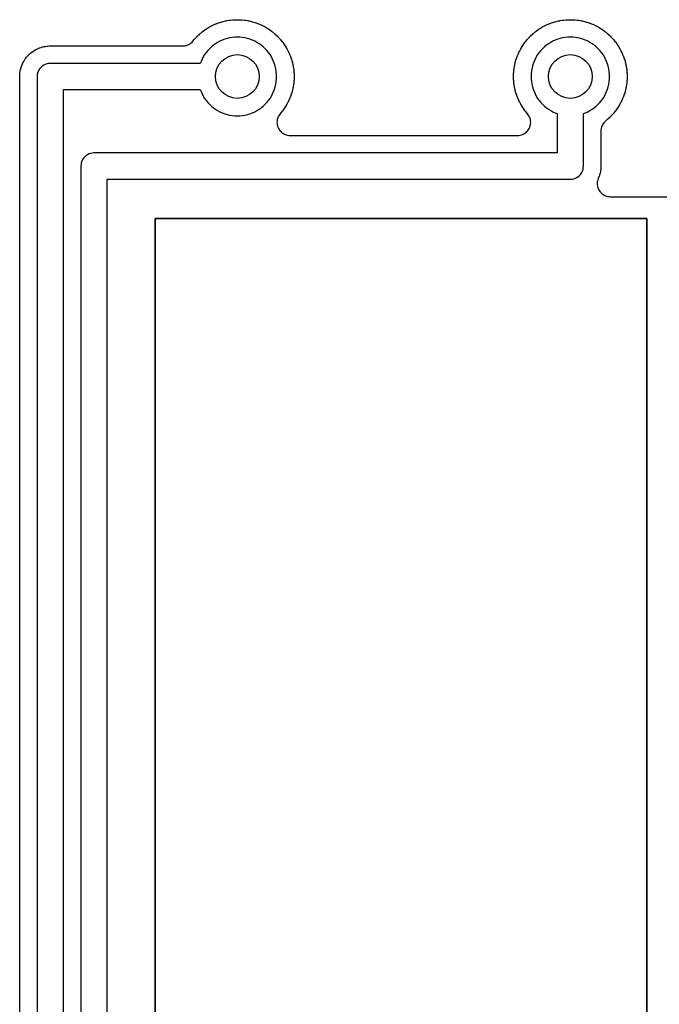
# Model space of a CAD drawing. Header units: millimetres. Extents: x 0 to 200, y 0 to 150.
# Tile 16 of 36: x 30 to 45, y 39 to 62. Entities that reach past the tile are written whole.
import ezdxf

# ---------------------------------------------------------------- set-up
doc = ezdxf.new("R2010")
doc.units = ezdxf.units.MM
for name, color, linetype in [('COPPER_KEEP_ref', 8, 'Continuous'), ('COPPER_REMOVE', 3, 'Continuous'), ('DRILL_1.0', 4, 'Continuous'), ('INSIDE_CUTS', 1, 'Continuous')]:
    doc.layers.add(name, color=color, linetype=linetype)

msp = doc.modelspace()

# ---------------------------------------------------------------- linework, layer by layer
at = {"layer": 'COPPER_KEEP_ref'}
for points in [[(29.9, 24.525), (29.9, 60.271), (29.9, 60.275), (29.901, 60.297), (29.901, 60.302), (29.903, 60.333), (29.904, 60.343), (29.91, 60.385), (29.911, 60.395), (29.917, 60.424), (29.919, 60.433), (29.93, 60.474), (29.933, 60.484), (29.942, 60.512), (29.946, 60.521), (29.962, 60.56), (29.966, 60.569), (29.979, 60.596), (29.984, 60.604), (30.005, 60.641), (30.01, 60.649), (30.027, 60.674), (30.032, 60.682), (30.058, 60.715), (30.064, 60.723), (30.084, 60.745), (30.091, 60.752), (30.121, 60.782), (30.128, 60.789), (30.15, 60.809), (30.158, 60.815), (30.191, 60.841), (30.199, 60.846), (30.224, 60.863), (30.232, 60.868), (30.269, 60.889), (30.277, 60.894), (30.304, 60.907), (30.313, 60.911), (30.352, 60.927), (30.361, 60.931), (30.389, 60.94), (30.399, 60.943), (30.44, 60.954), (30.449, 60.956), (30.478, 60.962), (30.488, 60.963), (30.53, 60.969), (30.54, 60.97), (30.571, 60.972), (30.576, 60.972), (30.598, 60.973), (30.602, 60.973), (33.631, 60.973), (33.661, 60.974), (33.69, 60.979), (33.719, 60.986), (33.746, 60.996), (33.773, 61.008), (33.798, 61.024), (33.822, 61.041), (33.844, 61.061), (33.863, 61.083), (33.893, 61.118), (33.896, 61.122), (33.91, 61.138), (33.913, 61.142), (33.95, 61.181), (33.953, 61.185), (33.968, 61.2), (33.972, 61.203), (34.011, 61.24), (34.015, 61.243), (34.031, 61.257), (34.035, 61.26), (34.076, 61.295), (34.08, 61.298), (34.097, 61.311), (34.101, 61.314), (34.145, 61.345), (34.149, 61.348), (34.167, 61.36), (34.171, 61.362), (34.217, 61.391), (34.221, 61.393), (34.239, 61.404), (34.244, 61.406), (34.291, 61.432), (34.296, 61.434), (34.315, 61.443), (34.319, 61.446), (34.368, 61.468), (34.373, 61.47), (34.392, 61.478), (34.397, 61.48), (34.448, 61.499), (34.452, 61.5), (34.472, 61.507), (34.477, 61.509), (34.529, 61.524), (34.533, 61.526), (34.554, 61.531), (34.559, 61.532), (34.611, 61.545), (34.616, 61.546), (34.637, 61.55), (34.642, 61.551), (34.695, 61.56), (34.7, 61.56), (34.721, 61.563), (34.726, 61.564), (34.779, 61.569), (34.784, 61.569), (34.806, 61.571), (34.811, 61.571), (34.864, 61.573), (34.869, 61.573), (34.891, 61.573), (34.896, 61.573), (34.949, 61.571), (34.954, 61.571), (34.976, 61.569), (34.981, 61.569), (35.034, 61.564), (35.039, 61.563), (35.06, 61.56), (35.065, 61.56), (35.118, 61.551), (35.123, 61.55), (35.144, 61.546), (35.149, 61.545), (35.201, 61.532), (35.206, 61.531), (35.227, 61.526), (35.231, 61.524), (35.283, 61.509), (35.288, 61.507), (35.308, 61.5), (35.312, 61.499), (35.363, 61.48), (35.368, 61.478), (35.387, 61.47), (35.392, 61.468), (35.441, 61.446), (35.445, 61.443), (35.464, 61.434), (35.469, 61.432), (35.516, 61.406), (35.521, 61.404), (35.539, 61.393), (35.543, 61.391), (35.589, 61.362), (35.593, 61.36), (35.611, 61.348), (35.615, 61.345), (35.659, 61.314), (35.663, 61.311), (35.68, 61.298), (35.684, 61.295), (35.725, 61.26), (35.729, 61.257), (35.745, 61.243), (35.749, 61.24), (35.788, 61.203), (35.792, 61.2), (35.807, 61.185), (35.81, 61.181), (35.847, 61.142), (35.85, 61.138), (35.864, 61.122), (35.867, 61.118), (35.902, 61.077), (35.905, 61.073), (35.918, 61.056), (35.921, 61.052), (35.952, 61.008), (35.955, 61.004), (35.967, 60.986), (35.969, 60.982), (35.998, 60.936), (36, 60.932), (36.011, 60.914), (36.013, 60.909), (36.039, 60.862), (36.041, 60.857), (36.05, 60.838), (36.053, 60.834), (36.075, 60.785), (36.077, 60.78), (36.085, 60.761), (36.087, 60.756), (36.106, 60.705), (36.107, 60.701), (36.114, 60.681), (36.116, 60.676), (36.131, 60.624), (36.133, 60.62), (36.138, 60.599), (36.139, 60.594), (36.152, 60.542), (36.153, 60.537), (36.157, 60.516), (36.158, 60.511), (36.167, 60.458), (36.167, 60.453), (36.17, 60.432), (36.171, 60.427), (36.176, 60.374), (36.176, 60.369), (36.178, 60.347), (36.178, 60.342), (36.18, 60.289), (36.18, 60.284), (36.18, 60.262), (36.18, 60.257), (36.178, 60.204), (36.178, 60.199), (36.176, 60.177), (36.176, 60.172), (36.171, 60.119), (36.17, 60.114), (36.167, 60.093), (36.167, 60.088), (36.158, 60.035), (36.157, 60.03), (36.153, 60.009), (36.152, 60.004), (36.139, 59.952), (36.138, 59.947), (36.133, 59.926), (36.131, 59.922), (36.116, 59.87), (36.114, 59.865), (36.107, 59.845), (36.106, 59.841), (36.087, 59.79), (36.085, 59.785), (36.077, 59.766), (36.075, 59.761), (36.053, 59.712), (36.05, 59.708), (36.041, 59.689), (36.039, 59.684), (36.013, 59.637), (36.011, 59.632), (36, 59.614), (35.998, 59.61), (35.969, 59.564), (35.967, 59.56), (35.955, 59.542), (35.952, 59.538), (35.921, 59.494), (35.918, 59.49), (35.905, 59.473), (35.902, 59.469), (35.867, 59.428), (35.864, 59.424), (35.861, 59.421), (35.843, 59.397), (35.827, 59.372), (35.813, 59.346), (35.802, 59.318), (35.794, 59.289), (35.789, 59.26), (35.787, 59.23), (35.788, 59.2), (35.792, 59.17), (35.798, 59.141), (35.808, 59.113), (35.82, 59.086), (35.835, 59.06), (35.853, 59.036), (35.872, 59.013), (35.894, 58.993), (35.918, 58.975), (35.944, 58.959), (35.971, 58.946), (35.999, 58.936), (36.028, 58.929), (36.057, 58.924), (36.087, 58.923), (41.293, 58.923), (41.323, 58.924), (41.352, 58.929), (41.381, 58.936), (41.409, 58.946), (41.436, 58.959), (41.462, 58.975), (41.486, 58.993), (41.508, 59.013), (41.527, 59.036), (41.545, 59.06), (41.56, 59.086), (41.572, 59.113), (41.582, 59.141), (41.588, 59.17), (41.592, 59.2), (41.593, 59.23), (41.591, 59.26), (41.586, 59.289), (41.578, 59.318), (41.567, 59.346), (41.553, 59.372), (41.537, 59.397), (41.519, 59.421), (41.516, 59.424), (41.513, 59.428), (41.478, 59.469), (41.475, 59.473), (41.462, 59.49), (41.459, 59.494), (41.428, 59.538), (41.425, 59.542), (41.413, 59.56), (41.411, 59.564), (41.382, 59.61), (41.38, 59.614), (41.369, 59.632), (41.367, 59.637), (41.341, 59.684), (41.339, 59.689), (41.33, 59.708), (41.327, 59.712), (41.305, 59.761), (41.303, 59.766), (41.295, 59.785), (41.293, 59.79), (41.274, 59.841), (41.273, 59.845), (41.266, 59.865), (41.264, 59.87), (41.249, 59.922), (41.247, 59.926), (41.242, 59.947), (41.241, 59.952), (41.228, 60.004), (41.227, 60.009), (41.223, 60.03), (41.222, 60.035), (41.213, 60.088), (41.213, 60.093), (41.21, 60.114), (41.209, 60.119), (41.204, 60.172), (41.204, 60.177), (41.202, 60.199), (41.202, 60.204), (41.2, 60.257), (41.2, 60.262), (41.2, 60.284), (41.2, 60.289), (41.202, 60.342), (41.202, 60.347), (41.204, 60.369), (41.204, 60.374), (41.209, 60.427), (41.21, 60.432), (41.213, 60.453), (41.213, 60.458), (41.222, 60.511), (41.223, 60.516), (41.227, 60.537), (41.228, 60.542), (41.241, 60.594), (41.242, 60.599), (41.247, 60.62), (41.249, 60.624), (41.264, 60.676), (41.266, 60.681), (41.273, 60.701), (41.274, 60.705), (41.293, 60.756), (41.295, 60.761), (41.303, 60.78), (41.305, 60.785), (41.327, 60.834), (41.33, 60.838), (41.339, 60.857), (41.341, 60.862), (41.367, 60.909), (41.369, 60.914), (41.38, 60.932), (41.382, 60.936), (41.411, 60.982), (41.413, 60.986), (41.425, 61.004), (41.428, 61.008), (41.459, 61.052), (41.462, 61.056), (41.475, 61.073), (41.478, 61.077), (41.513, 61.118), (41.516, 61.122), (41.53, 61.138), (41.533, 61.142), (41.57, 61.181), (41.573, 61.185), (41.588, 61.2), (41.592, 61.203), (41.631, 61.24), (41.635, 61.243), (41.651, 61.257), (41.655, 61.26), (41.696, 61.295), (41.7, 61.298), (41.717, 61.311), (41.721, 61.314), (41.765, 61.345), (41.769, 61.348), (41.787, 61.36), (41.791, 61.362), (41.837, 61.391), (41.841, 61.393), (41.859, 61.404), (41.864, 61.406), (41.911, 61.432), (41.916, 61.434), (41.935, 61.443), (41.939, 61.446), (41.988, 61.468), (41.993, 61.47), (42.012, 61.478), (42.017, 61.48), (42.068, 61.499), (42.072, 61.5), (42.092, 61.507), (42.097, 61.509), (42.149, 61.524), (42.153, 61.526), (42.174, 61.531), (42.179, 61.532), (42.231, 61.545), (42.236, 61.546), (42.257, 61.55), (42.262, 61.551), (42.315, 61.56), (42.32, 61.56), (42.341, 61.563), (42.346, 61.564), (42.399, 61.569), (42.404, 61.569), (42.426, 61.571), (42.431, 61.571), (42.484, 61.573), (42.489, 61.573), (42.511, 61.573), (42.516, 61.573), (42.569, 61.571), (42.574, 61.571), (42.596, 61.569), (42.601, 61.569), (42.654, 61.564), (42.659, 61.563), (42.68, 61.56), (42.685, 61.56), (42.738, 61.551), (42.743, 61.55), (42.764, 61.546), (42.769, 61.545), (42.821, 61.532), (42.826, 61.531), (42.847, 61.526), (42.851, 61.524), (42.903, 61.509), (42.908, 61.507), (42.928, 61.5), (42.932, 61.499), (42.983, 61.48), (42.988, 61.478), (43.007, 61.47), (43.012, 61.468), (43.061, 61.446), (43.065, 61.443), (43.084, 61.434), (43.089, 61.432), (43.136, 61.406), (43.141, 61.404), (43.159, 61.393), (43.163, 61.391), (43.209, 61.362), (43.213, 61.36), (43.231, 61.348), (43.235, 61.345), (43.279, 61.314), (43.283, 61.311), (43.3, 61.298), (43.304, 61.295), (43.345, 61.26), (43.349, 61.257), (43.365, 61.243), (43.369, 61.24), (43.408, 61.203), (43.412, 61.2), (43.427, 61.185), (43.43, 61.181), (43.467, 61.142), (43.47, 61.138), (43.484, 61.122), (43.487, 61.118), (43.522, 61.077), (43.525, 61.073), (43.538, 61.056), (43.541, 61.052), (43.572, 61.008), (43.575, 61.004), (43.587, 60.986), (43.589, 60.982), (43.618, 60.936), (43.62, 60.932), (43.631, 60.914), (43.633, 60.909), (43.659, 60.862), (43.661, 60.857), (43.67, 60.838), (43.673, 60.834), (43.695, 60.785), (43.697, 60.78), (43.705, 60.761), (43.707, 60.756), (43.726, 60.705), (43.727, 60.701), (43.734, 60.681), (43.736, 60.676), (43.751, 60.624), (43.753, 60.62), (43.758, 60.599), (43.759, 60.594), (43.772, 60.542), (43.773, 60.537), (43.777, 60.516), (43.778, 60.511), (43.787, 60.458), (43.787, 60.453), (43.79, 60.432), (43.791, 60.427), (43.796, 60.374), (43.796, 60.369), (43.798, 60.347), (43.798, 60.342), (43.8, 60.289), (43.8, 60.284), (43.8, 60.262), (43.8, 60.257), (43.798, 60.204), (43.798, 60.199), (43.796, 60.177), (43.796, 60.172), (43.791, 60.119), (43.79, 60.114), (43.787, 60.093), (43.787, 60.088), (43.778, 60.035), (43.777, 60.03), (43.773, 60.009), (43.772, 60.004), (43.759, 59.952), (43.758, 59.947), (43.753, 59.926), (43.751, 59.922), (43.736, 59.87), (43.734, 59.865), (43.727, 59.845), (43.726, 59.841), (43.707, 59.79), (43.705, 59.785), (43.697, 59.766), (43.695, 59.761), (43.673, 59.712), (43.67, 59.708), (43.661, 59.689), (43.659, 59.684), (43.633, 59.637), (43.631, 59.632), (43.62, 59.614), (43.618, 59.61), (43.589, 59.564), (43.587, 59.56), (43.575, 59.542), (43.572, 59.538), (43.541, 59.494), (43.538, 59.49), (43.525, 59.473), (43.522, 59.469), (43.487, 59.428), (43.484, 59.424), (43.47, 59.408), (43.467, 59.404), (43.43, 59.365), (43.427, 59.361), (43.412, 59.346), (43.408, 59.343), (43.369, 59.306), (43.365, 59.303), (43.349, 59.289), (43.345, 59.286), (43.31, 59.256), (43.288, 59.237), (43.268, 59.215), (43.251, 59.191), (43.235, 59.166), (43.223, 59.139), (43.213, 59.112), (43.206, 59.083), (43.201, 59.054), (43.2, 59.024), (43.2, 58.225), (43.2, 58.221), (43.199, 58.199), (43.199, 58.194), (43.197, 58.163), (43.196, 58.153), (43.19, 58.111), (43.189, 58.101), (43.183, 58.072), (43.181, 58.063), (43.17, 58.022), (43.167, 58.012), (43.158, 57.984), (43.154, 57.975), (43.139, 57.938), (43.129, 57.91), (43.122, 57.882), (43.117, 57.852), (43.116, 57.823), (43.117, 57.794), (43.122, 57.764), (43.129, 57.736), (43.139, 57.708), (43.151, 57.682), (43.166, 57.656), (43.184, 57.633), (43.204, 57.611), (43.225, 57.591), (43.249, 57.574), (43.274, 57.558), (43.301, 57.546), (43.329, 57.536), (43.357, 57.529), (43.386, 57.524), (43.416, 57.523), (44.743, 57.523)], [(30.9, 24.823), (30.9, 59.973), (34.032, 59.973), (34.049, 59.929), (34.073, 59.875), (34.101, 59.823), (34.132, 59.773), (34.166, 59.725), (34.203, 59.68), (34.244, 59.637), (34.287, 59.596), (34.332, 59.559), (34.38, 59.525), (34.43, 59.494), (34.482, 59.466), (34.536, 59.442), (34.591, 59.421), (34.647, 59.404), (34.704, 59.39), (34.763, 59.381), (34.821, 59.375), (34.88, 59.373), (34.939, 59.375), (34.997, 59.381), (35.056, 59.39), (35.113, 59.404), (35.169, 59.421), (35.224, 59.442), (35.278, 59.466), (35.33, 59.494), (35.38, 59.525), (35.428, 59.559), (35.473, 59.596), (35.516, 59.637), (35.557, 59.68), (35.594, 59.725), (35.628, 59.773), (35.659, 59.823), (35.687, 59.875), (35.711, 59.929), (35.732, 59.984), (35.749, 60.04), (35.763, 60.097), (35.772, 60.156), (35.778, 60.214), (35.78, 60.273), (35.778, 60.332), (35.772, 60.39), (35.763, 60.449), (35.749, 60.506), (35.732, 60.562), (35.711, 60.617), (35.687, 60.671), (35.659, 60.723), (35.628, 60.773), (35.594, 60.821), (35.557, 60.866), (35.516, 60.909), (35.473, 60.95), (35.428, 60.987), (35.38, 61.021), (35.33, 61.052), (35.278, 61.08), (35.224, 61.104), (35.169, 61.125), (35.113, 61.142), (35.056, 61.156), (34.997, 61.165), (34.939, 61.171), (34.88, 61.173), (34.821, 61.171), (34.763, 61.165), (34.704, 61.156), (34.647, 61.142), (34.591, 61.125), (34.536, 61.104), (34.482, 61.08), (34.43, 61.052), (34.38, 61.021), (34.332, 60.987), (34.287, 60.95), (34.244, 60.909), (34.203, 60.866), (34.166, 60.821), (34.132, 60.773), (34.101, 60.723), (34.073, 60.671), (34.049, 60.617), (34.032, 60.573), (30.6, 60.573), (30.561, 60.57), (30.522, 60.563), (30.485, 60.55), (30.45, 60.533), (30.417, 60.511), (30.388, 60.485), (30.362, 60.456), (30.34, 60.423), (30.323, 60.388), (30.31, 60.351), (30.303, 60.312), (30.3, 60.273), (30.3, 24.523)], [(31.9, 25.823), (31.9, 57.923), (42.5, 57.923), (42.539, 57.926), (42.578, 57.933), (42.615, 57.946), (42.65, 57.963), (42.683, 57.985), (42.712, 58.011), (42.738, 58.04), (42.76, 58.073), (42.777, 58.108), (42.79, 58.145), (42.797, 58.184), (42.8, 58.223), (42.8, 59.425), (42.844, 59.442), (42.898, 59.466), (42.95, 59.494), (43, 59.525), (43.048, 59.559), (43.093, 59.596), (43.136, 59.637), (43.177, 59.68), (43.214, 59.725), (43.248, 59.773), (43.279, 59.823), (43.307, 59.875), (43.331, 59.929), (43.352, 59.984), (43.369, 60.04), (43.383, 60.097), (43.392, 60.156), (43.398, 60.214), (43.4, 60.273), (43.398, 60.332), (43.392, 60.39), (43.383, 60.449), (43.369, 60.506), (43.352, 60.562), (43.331, 60.617), (43.307, 60.671), (43.279, 60.723), (43.248, 60.773), (43.214, 60.821), (43.177, 60.866), (43.136, 60.909), (43.093, 60.95), (43.048, 60.987), (43, 61.021), (42.95, 61.052), (42.898, 61.08), (42.844, 61.104), (42.789, 61.125), (42.733, 61.142), (42.676, 61.156), (42.617, 61.165), (42.559, 61.171), (42.5, 61.173), (42.441, 61.171), (42.383, 61.165), (42.324, 61.156), (42.267, 61.142), (42.211, 61.125), (42.156, 61.104), (42.102, 61.08), (42.05, 61.052), (42, 61.021), (41.952, 60.987), (41.907, 60.95), (41.864, 60.909), (41.823, 60.866), (41.786, 60.821), (41.752, 60.773), (41.721, 60.723), (41.693, 60.671), (41.669, 60.617), (41.648, 60.562), (41.631, 60.506), (41.617, 60.449), (41.608, 60.39), (41.602, 60.332), (41.6, 60.273), (41.602, 60.214), (41.608, 60.156), (41.617, 60.097), (41.631, 60.04), (41.648, 59.984), (41.669, 59.929), (41.693, 59.875), (41.721, 59.823), (41.752, 59.773), (41.786, 59.725), (41.823, 59.68), (41.864, 59.637), (41.907, 59.596), (41.952, 59.559), (42, 59.525), (42.05, 59.494), (42.102, 59.466), (42.156, 59.442), (42.2, 59.425), (42.2, 58.523), (31.6, 58.523), (31.561, 58.52), (31.522, 58.513), (31.485, 58.5), (31.45, 58.483), (31.417, 58.461), (31.388, 58.435), (31.362, 58.406), (31.34, 58.373), (31.323, 58.338), (31.31, 58.301), (31.303, 58.262), (31.3, 58.223), (31.3, 25.523)]]:
    msp.add_lwpolyline(points, dxfattribs=at)
at = {"layer": 'COPPER_REMOVE'}
for points in [[(29.9, 24.525), (29.9, 60.271), (29.9, 60.275), (29.901, 60.297), (29.901, 60.302), (29.903, 60.333), (29.904, 60.343), (29.91, 60.385), (29.911, 60.395), (29.917, 60.424), (29.919, 60.433), (29.93, 60.474), (29.933, 60.484), (29.942, 60.512), (29.946, 60.521), (29.962, 60.56), (29.966, 60.569), (29.979, 60.596), (29.984, 60.604), (30.005, 60.641), (30.01, 60.649), (30.027, 60.674), (30.032, 60.682), (30.058, 60.715), (30.064, 60.723), (30.084, 60.745), (30.091, 60.752), (30.121, 60.782), (30.128, 60.789), (30.15, 60.809), (30.158, 60.815), (30.191, 60.841), (30.199, 60.846), (30.224, 60.863), (30.232, 60.868), (30.269, 60.889), (30.277, 60.894), (30.304, 60.907), (30.313, 60.911), (30.352, 60.927), (30.361, 60.931), (30.389, 60.94), (30.399, 60.943), (30.44, 60.954), (30.449, 60.956), (30.478, 60.962), (30.488, 60.963), (30.53, 60.969), (30.54, 60.97), (30.571, 60.972), (30.576, 60.972), (30.598, 60.973), (30.602, 60.973), (33.631, 60.973), (33.661, 60.974), (33.69, 60.979), (33.719, 60.986), (33.746, 60.996), (33.773, 61.008), (33.798, 61.024), (33.822, 61.041), (33.844, 61.061), (33.863, 61.083), (33.893, 61.118), (33.896, 61.122), (33.91, 61.138), (33.913, 61.142), (33.95, 61.181), (33.953, 61.185), (33.968, 61.2), (33.972, 61.203), (34.011, 61.24), (34.015, 61.243), (34.031, 61.257), (34.035, 61.26), (34.076, 61.295), (34.08, 61.298), (34.097, 61.311), (34.101, 61.314), (34.145, 61.345), (34.149, 61.348), (34.167, 61.36), (34.171, 61.362), (34.217, 61.391), (34.221, 61.393), (34.239, 61.404), (34.244, 61.406), (34.291, 61.432), (34.296, 61.434), (34.315, 61.443), (34.319, 61.446), (34.368, 61.468), (34.373, 61.47), (34.392, 61.478), (34.397, 61.48), (34.448, 61.499), (34.452, 61.5), (34.472, 61.507), (34.477, 61.509), (34.529, 61.524), (34.533, 61.526), (34.554, 61.531), (34.559, 61.532), (34.611, 61.545), (34.616, 61.546), (34.637, 61.55), (34.642, 61.551), (34.695, 61.56), (34.7, 61.56), (34.721, 61.563), (34.726, 61.564), (34.779, 61.569), (34.784, 61.569), (34.806, 61.571), (34.811, 61.571), (34.864, 61.573), (34.869, 61.573), (34.891, 61.573), (34.896, 61.573), (34.949, 61.571), (34.954, 61.571), (34.976, 61.569), (34.981, 61.569), (35.034, 61.564), (35.039, 61.563), (35.06, 61.56), (35.065, 61.56), (35.118, 61.551), (35.123, 61.55), (35.144, 61.546), (35.149, 61.545), (35.201, 61.532), (35.206, 61.531), (35.227, 61.526), (35.231, 61.524), (35.283, 61.509), (35.288, 61.507), (35.308, 61.5), (35.312, 61.499), (35.363, 61.48), (35.368, 61.478), (35.387, 61.47), (35.392, 61.468), (35.441, 61.446), (35.445, 61.443), (35.464, 61.434), (35.469, 61.432), (35.516, 61.406), (35.521, 61.404), (35.539, 61.393), (35.543, 61.391), (35.589, 61.362), (35.593, 61.36), (35.611, 61.348), (35.615, 61.345), (35.659, 61.314), (35.663, 61.311), (35.68, 61.298), (35.684, 61.295), (35.725, 61.26), (35.729, 61.257), (35.745, 61.243), (35.749, 61.24), (35.788, 61.203), (35.792, 61.2), (35.807, 61.185), (35.81, 61.181), (35.847, 61.142), (35.85, 61.138), (35.864, 61.122), (35.867, 61.118), (35.902, 61.077), (35.905, 61.073), (35.918, 61.056), (35.921, 61.052), (35.952, 61.008), (35.955, 61.004), (35.967, 60.986), (35.969, 60.982), (35.998, 60.936), (36, 60.932), (36.011, 60.914), (36.013, 60.909), (36.039, 60.862), (36.041, 60.857), (36.05, 60.838), (36.053, 60.834), (36.075, 60.785), (36.077, 60.78), (36.085, 60.761), (36.087, 60.756), (36.106, 60.705), (36.107, 60.701), (36.114, 60.681), (36.116, 60.676), (36.131, 60.624), (36.133, 60.62), (36.138, 60.599), (36.139, 60.594), (36.152, 60.542), (36.153, 60.537), (36.157, 60.516), (36.158, 60.511), (36.167, 60.458), (36.167, 60.453), (36.17, 60.432), (36.171, 60.427), (36.176, 60.374), (36.176, 60.369), (36.178, 60.347), (36.178, 60.342), (36.18, 60.289), (36.18, 60.284), (36.18, 60.262), (36.18, 60.257), (36.178, 60.204), (36.178, 60.199), (36.176, 60.177), (36.176, 60.172), (36.171, 60.119), (36.17, 60.114), (36.167, 60.093), (36.167, 60.088), (36.158, 60.035), (36.157, 60.03), (36.153, 60.009), (36.152, 60.004), (36.139, 59.952), (36.138, 59.947), (36.133, 59.926), (36.131, 59.922), (36.116, 59.87), (36.114, 59.865), (36.107, 59.845), (36.106, 59.841), (36.087, 59.79), (36.085, 59.785), (36.077, 59.766), (36.075, 59.761), (36.053, 59.712), (36.05, 59.708), (36.041, 59.689), (36.039, 59.684), (36.013, 59.637), (36.011, 59.632), (36, 59.614), (35.998, 59.61), (35.969, 59.564), (35.967, 59.56), (35.955, 59.542), (35.952, 59.538), (35.921, 59.494), (35.918, 59.49), (35.905, 59.473), (35.902, 59.469), (35.867, 59.428), (35.864, 59.424), (35.861, 59.421), (35.843, 59.397), (35.827, 59.372), (35.813, 59.346), (35.802, 59.318), (35.794, 59.289), (35.789, 59.26), (35.787, 59.23), (35.788, 59.2), (35.792, 59.17), (35.798, 59.141), (35.808, 59.113), (35.82, 59.086), (35.835, 59.06), (35.853, 59.036), (35.872, 59.013), (35.894, 58.993), (35.918, 58.975), (35.944, 58.959), (35.971, 58.946), (35.999, 58.936), (36.028, 58.929), (36.057, 58.924), (36.087, 58.923), (41.293, 58.923), (41.323, 58.924), (41.352, 58.929), (41.381, 58.936), (41.409, 58.946), (41.436, 58.959), (41.462, 58.975), (41.486, 58.993), (41.508, 59.013), (41.527, 59.036), (41.545, 59.06), (41.56, 59.086), (41.572, 59.113), (41.582, 59.141), (41.588, 59.17), (41.592, 59.2), (41.593, 59.23), (41.591, 59.26), (41.586, 59.289), (41.578, 59.318), (41.567, 59.346), (41.553, 59.372), (41.537, 59.397), (41.519, 59.421), (41.516, 59.424), (41.513, 59.428), (41.478, 59.469), (41.475, 59.473), (41.462, 59.49), (41.459, 59.494), (41.428, 59.538), (41.425, 59.542), (41.413, 59.56), (41.411, 59.564), (41.382, 59.61), (41.38, 59.614), (41.369, 59.632), (41.367, 59.637), (41.341, 59.684), (41.339, 59.689), (41.33, 59.708), (41.327, 59.712), (41.305, 59.761), (41.303, 59.766), (41.295, 59.785), (41.293, 59.79), (41.274, 59.841), (41.273, 59.845), (41.266, 59.865), (41.264, 59.87), (41.249, 59.922), (41.247, 59.926), (41.242, 59.947), (41.241, 59.952), (41.228, 60.004), (41.227, 60.009), (41.223, 60.03), (41.222, 60.035), (41.213, 60.088), (41.213, 60.093), (41.21, 60.114), (41.209, 60.119), (41.204, 60.172), (41.204, 60.177), (41.202, 60.199), (41.202, 60.204), (41.2, 60.257), (41.2, 60.262), (41.2, 60.284), (41.2, 60.289), (41.202, 60.342), (41.202, 60.347), (41.204, 60.369), (41.204, 60.374), (41.209, 60.427), (41.21, 60.432), (41.213, 60.453), (41.213, 60.458), (41.222, 60.511), (41.223, 60.516), (41.227, 60.537), (41.228, 60.542), (41.241, 60.594), (41.242, 60.599), (41.247, 60.62), (41.249, 60.624), (41.264, 60.676), (41.266, 60.681), (41.273, 60.701), (41.274, 60.705), (41.293, 60.756), (41.295, 60.761), (41.303, 60.78), (41.305, 60.785), (41.327, 60.834), (41.33, 60.838), (41.339, 60.857), (41.341, 60.862), (41.367, 60.909), (41.369, 60.914), (41.38, 60.932), (41.382, 60.936), (41.411, 60.982), (41.413, 60.986), (41.425, 61.004), (41.428, 61.008), (41.459, 61.052), (41.462, 61.056), (41.475, 61.073), (41.478, 61.077), (41.513, 61.118), (41.516, 61.122), (41.53, 61.138), (41.533, 61.142), (41.57, 61.181), (41.573, 61.185), (41.588, 61.2), (41.592, 61.203), (41.631, 61.24), (41.635, 61.243), (41.651, 61.257), (41.655, 61.26), (41.696, 61.295), (41.7, 61.298), (41.717, 61.311), (41.721, 61.314), (41.765, 61.345), (41.769, 61.348), (41.787, 61.36), (41.791, 61.362), (41.837, 61.391), (41.841, 61.393), (41.859, 61.404), (41.864, 61.406), (41.911, 61.432), (41.916, 61.434), (41.935, 61.443), (41.939, 61.446), (41.988, 61.468), (41.993, 61.47), (42.012, 61.478), (42.017, 61.48), (42.068, 61.499), (42.072, 61.5), (42.092, 61.507), (42.097, 61.509), (42.149, 61.524), (42.153, 61.526), (42.174, 61.531), (42.179, 61.532), (42.231, 61.545), (42.236, 61.546), (42.257, 61.55), (42.262, 61.551), (42.315, 61.56), (42.32, 61.56), (42.341, 61.563), (42.346, 61.564), (42.399, 61.569), (42.404, 61.569), (42.426, 61.571), (42.431, 61.571), (42.484, 61.573), (42.489, 61.573), (42.511, 61.573), (42.516, 61.573), (42.569, 61.571), (42.574, 61.571), (42.596, 61.569), (42.601, 61.569), (42.654, 61.564), (42.659, 61.563), (42.68, 61.56), (42.685, 61.56), (42.738, 61.551), (42.743, 61.55), (42.764, 61.546), (42.769, 61.545), (42.821, 61.532), (42.826, 61.531), (42.847, 61.526), (42.851, 61.524), (42.903, 61.509), (42.908, 61.507), (42.928, 61.5), (42.932, 61.499), (42.983, 61.48), (42.988, 61.478), (43.007, 61.47), (43.012, 61.468), (43.061, 61.446), (43.065, 61.443), (43.084, 61.434), (43.089, 61.432), (43.136, 61.406), (43.141, 61.404), (43.159, 61.393), (43.163, 61.391), (43.209, 61.362), (43.213, 61.36), (43.231, 61.348), (43.235, 61.345), (43.279, 61.314), (43.283, 61.311), (43.3, 61.298), (43.304, 61.295), (43.345, 61.26), (43.349, 61.257), (43.365, 61.243), (43.369, 61.24), (43.408, 61.203), (43.412, 61.2), (43.427, 61.185), (43.43, 61.181), (43.467, 61.142), (43.47, 61.138), (43.484, 61.122), (43.487, 61.118), (43.522, 61.077), (43.525, 61.073), (43.538, 61.056), (43.541, 61.052), (43.572, 61.008), (43.575, 61.004), (43.587, 60.986), (43.589, 60.982), (43.618, 60.936), (43.62, 60.932), (43.631, 60.914), (43.633, 60.909), (43.659, 60.862), (43.661, 60.857), (43.67, 60.838), (43.673, 60.834), (43.695, 60.785), (43.697, 60.78), (43.705, 60.761), (43.707, 60.756), (43.726, 60.705), (43.727, 60.701), (43.734, 60.681), (43.736, 60.676), (43.751, 60.624), (43.753, 60.62), (43.758, 60.599), (43.759, 60.594), (43.772, 60.542), (43.773, 60.537), (43.777, 60.516), (43.778, 60.511), (43.787, 60.458), (43.787, 60.453), (43.79, 60.432), (43.791, 60.427), (43.796, 60.374), (43.796, 60.369), (43.798, 60.347), (43.798, 60.342), (43.8, 60.289), (43.8, 60.284), (43.8, 60.262), (43.8, 60.257), (43.798, 60.204), (43.798, 60.199), (43.796, 60.177), (43.796, 60.172), (43.791, 60.119), (43.79, 60.114), (43.787, 60.093), (43.787, 60.088), (43.778, 60.035), (43.777, 60.03), (43.773, 60.009), (43.772, 60.004), (43.759, 59.952), (43.758, 59.947), (43.753, 59.926), (43.751, 59.922), (43.736, 59.87), (43.734, 59.865), (43.727, 59.845), (43.726, 59.841), (43.707, 59.79), (43.705, 59.785), (43.697, 59.766), (43.695, 59.761), (43.673, 59.712), (43.67, 59.708), (43.661, 59.689), (43.659, 59.684), (43.633, 59.637), (43.631, 59.632), (43.62, 59.614), (43.618, 59.61), (43.589, 59.564), (43.587, 59.56), (43.575, 59.542), (43.572, 59.538), (43.541, 59.494), (43.538, 59.49), (43.525, 59.473), (43.522, 59.469), (43.487, 59.428), (43.484, 59.424), (43.47, 59.408), (43.467, 59.404), (43.43, 59.365), (43.427, 59.361), (43.412, 59.346), (43.408, 59.343), (43.369, 59.306), (43.365, 59.303), (43.349, 59.289), (43.345, 59.286), (43.31, 59.256), (43.288, 59.237), (43.268, 59.215), (43.251, 59.191), (43.235, 59.166), (43.223, 59.139), (43.213, 59.112), (43.206, 59.083), (43.201, 59.054), (43.2, 59.024), (43.2, 58.225), (43.2, 58.221), (43.199, 58.199), (43.199, 58.194), (43.197, 58.163), (43.196, 58.153), (43.19, 58.111), (43.189, 58.101), (43.183, 58.072), (43.181, 58.063), (43.17, 58.022), (43.167, 58.012), (43.158, 57.984), (43.154, 57.975), (43.139, 57.938), (43.129, 57.91), (43.122, 57.882), (43.117, 57.852), (43.116, 57.823), (43.117, 57.794), (43.122, 57.764), (43.129, 57.736), (43.139, 57.708), (43.151, 57.682), (43.166, 57.656), (43.184, 57.633), (43.204, 57.611), (43.225, 57.591), (43.249, 57.574), (43.274, 57.558), (43.301, 57.546), (43.329, 57.536), (43.357, 57.529), (43.386, 57.524), (43.416, 57.523), (44.743, 57.523)], [(30.9, 24.823), (30.9, 59.973), (34.032, 59.973), (34.049, 59.929), (34.073, 59.875), (34.101, 59.823), (34.132, 59.773), (34.166, 59.725), (34.203, 59.68), (34.244, 59.637), (34.287, 59.596), (34.332, 59.559), (34.38, 59.525), (34.43, 59.494), (34.482, 59.466), (34.536, 59.442), (34.591, 59.421), (34.647, 59.404), (34.704, 59.39), (34.763, 59.381), (34.821, 59.375), (34.88, 59.373), (34.939, 59.375), (34.997, 59.381), (35.056, 59.39), (35.113, 59.404), (35.169, 59.421), (35.224, 59.442), (35.278, 59.466), (35.33, 59.494), (35.38, 59.525), (35.428, 59.559), (35.473, 59.596), (35.516, 59.637), (35.557, 59.68), (35.594, 59.725), (35.628, 59.773), (35.659, 59.823), (35.687, 59.875), (35.711, 59.929), (35.732, 59.984), (35.749, 60.04), (35.763, 60.097), (35.772, 60.156), (35.778, 60.214), (35.78, 60.273), (35.778, 60.332), (35.772, 60.39), (35.763, 60.449), (35.749, 60.506), (35.732, 60.562), (35.711, 60.617), (35.687, 60.671), (35.659, 60.723), (35.628, 60.773), (35.594, 60.821), (35.557, 60.866), (35.516, 60.909), (35.473, 60.95), (35.428, 60.987), (35.38, 61.021), (35.33, 61.052), (35.278, 61.08), (35.224, 61.104), (35.169, 61.125), (35.113, 61.142), (35.056, 61.156), (34.997, 61.165), (34.939, 61.171), (34.88, 61.173), (34.821, 61.171), (34.763, 61.165), (34.704, 61.156), (34.647, 61.142), (34.591, 61.125), (34.536, 61.104), (34.482, 61.08), (34.43, 61.052), (34.38, 61.021), (34.332, 60.987), (34.287, 60.95), (34.244, 60.909), (34.203, 60.866), (34.166, 60.821), (34.132, 60.773), (34.101, 60.723), (34.073, 60.671), (34.049, 60.617), (34.032, 60.573), (30.6, 60.573), (30.561, 60.57), (30.522, 60.563), (30.485, 60.55), (30.45, 60.533), (30.417, 60.511), (30.388, 60.485), (30.362, 60.456), (30.34, 60.423), (30.323, 60.388), (30.31, 60.351), (30.303, 60.312), (30.3, 60.273), (30.3, 24.523)], [(31.9, 25.823), (31.9, 57.923), (42.5, 57.923), (42.539, 57.926), (42.578, 57.933), (42.615, 57.946), (42.65, 57.963), (42.683, 57.985), (42.712, 58.011), (42.738, 58.04), (42.76, 58.073), (42.777, 58.108), (42.79, 58.145), (42.797, 58.184), (42.8, 58.223), (42.8, 59.425), (42.844, 59.442), (42.898, 59.466), (42.95, 59.494), (43, 59.525), (43.048, 59.559), (43.093, 59.596), (43.136, 59.637), (43.177, 59.68), (43.214, 59.725), (43.248, 59.773), (43.279, 59.823), (43.307, 59.875), (43.331, 59.929), (43.352, 59.984), (43.369, 60.04), (43.383, 60.097), (43.392, 60.156), (43.398, 60.214), (43.4, 60.273), (43.398, 60.332), (43.392, 60.39), (43.383, 60.449), (43.369, 60.506), (43.352, 60.562), (43.331, 60.617), (43.307, 60.671), (43.279, 60.723), (43.248, 60.773), (43.214, 60.821), (43.177, 60.866), (43.136, 60.909), (43.093, 60.95), (43.048, 60.987), (43, 61.021), (42.95, 61.052), (42.898, 61.08), (42.844, 61.104), (42.789, 61.125), (42.733, 61.142), (42.676, 61.156), (42.617, 61.165), (42.559, 61.171), (42.5, 61.173), (42.441, 61.171), (42.383, 61.165), (42.324, 61.156), (42.267, 61.142), (42.211, 61.125), (42.156, 61.104), (42.102, 61.08), (42.05, 61.052), (42, 61.021), (41.952, 60.987), (41.907, 60.95), (41.864, 60.909), (41.823, 60.866), (41.786, 60.821), (41.752, 60.773), (41.721, 60.723), (41.693, 60.671), (41.669, 60.617), (41.648, 60.562), (41.631, 60.506), (41.617, 60.449), (41.608, 60.39), (41.602, 60.332), (41.6, 60.273), (41.602, 60.214), (41.608, 60.156), (41.617, 60.097), (41.631, 60.04), (41.648, 59.984), (41.669, 59.929), (41.693, 59.875), (41.721, 59.823), (41.752, 59.773), (41.786, 59.725), (41.823, 59.68), (41.864, 59.637), (41.907, 59.596), (41.952, 59.559), (42, 59.525), (42.05, 59.494), (42.102, 59.466), (42.156, 59.442), (42.2, 59.425), (42.2, 58.523), (31.6, 58.523), (31.561, 58.52), (31.522, 58.513), (31.485, 58.5), (31.45, 58.483), (31.417, 58.461), (31.388, 58.435), (31.362, 58.406), (31.34, 58.373), (31.323, 58.338), (31.31, 58.301), (31.303, 58.262), (31.3, 58.223), (31.3, 25.523)]]:
    msp.add_lwpolyline(points, dxfattribs=at)
msp.add_lwpolyline([(44.25, 57.023), (33, 57.023), (33, 27.023), (44.25, 27.023), (44.25, 57.023)], close=True, dxfattribs=at)
at = {"layer": 'DRILL_1.0'}
for centre in [(34.88, 60.273), (42.5, 60.273)]:
    msp.add_circle(centre, 0.5, dxfattribs=at)
at = {"layer": 'INSIDE_CUTS'}
msp.add_lwpolyline([(33, 27.023), (33, 57.023), (44.25, 57.023), (44.25, 27.023), (33, 27.023)], close=True, dxfattribs=at)

doc.saveas('drawing.dxf')
